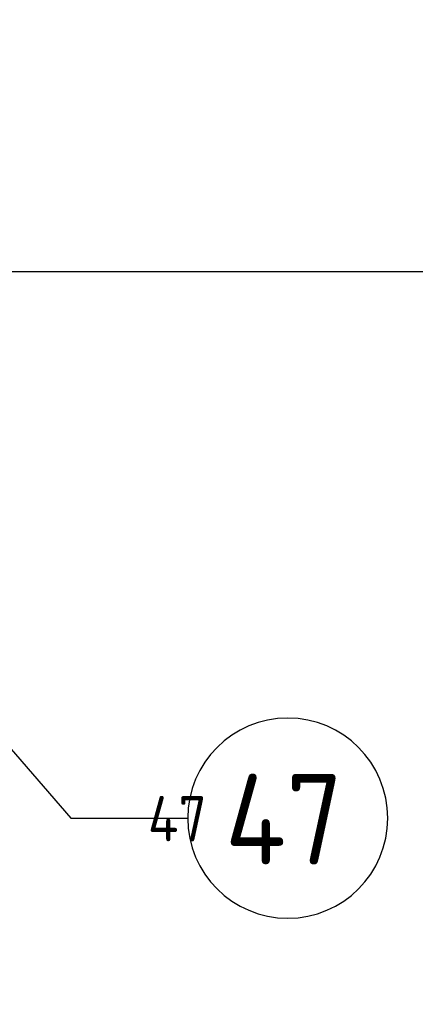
# Model space of a CAD drawing. Extents: x -89225 to 110569, y 13360 to 87647.
# Tile 67 of 256: x 7921 to 8707, y 62809 to 64764. Entities that reach past the tile are written whole.
import ezdxf

# ---------------------------------------------------------------- set-up
doc = ezdxf.new("R2010")
doc.units = 0
doc.layers.add('4', color=4, linetype='Continuous', lineweight=25)
for name, color, linetype in [('Beluchtingstank', 253, 'Continuous'), ('Iv-Lines 035', 4, 'Continuous'), ('Iv-Lines 035 @ 100', 4, 'Continuous'), ('Iv-Lines 035 @ 50', 4, 'Continuous')]:
    doc.layers.add(name, color=color, linetype=linetype)
doc.styles.add('ISO', font='ISO.SHX')

# ---------------------------------------------------------------- blocks, each defined once
blk = doc.blocks.new('*U80')
for points in [[(-7.441, -8.604), (0, 0)], [(0, 0), (2.324, 0)]]:
    blk.add_lwpolyline(points)
blk.add_circle((4.31, 0), 1.986)
blk.add_solid([(-6.108, -7.498), (-7.441, -8.604), (-6.539, -7.125)])
at = {"style": 'ISO'}
blk.add_attdef('NUMMER', (3.146, -0.835), '', height=1.8, dxfattribs=at)
blk = doc.blocks.new('*U553')
at = {"layer": 'Iv-Lines 035 @ 100'}
ref = blk.add_blockref('*U80', (8022.6, 63178.2), dxfattribs=dict(at, xscale=-100, yscale=100, zscale=100, rotation=180))
ref.add_attrib('NUMMER', '47', (8328.8, 63086.2), dxfattribs={"layer": '0', "height": 180, "style": 'ISO'})
at = {"layer": 'Iv-Lines 035 @ 50'}
ref = blk.add_blockref('*U80', (-8022.6, 63178.2), dxfattribs=dict(at, xscale=50, yscale=50, zscale=-50, rotation=180))
ref.add_attrib('NUMMER', '47', (8175.7, 63132.2), dxfattribs={"layer": '0', "height": 90, "style": 'ISO'})

msp = doc.modelspace()

# ---------------------------------------------------------------- linework, layer by layer
at = {"layer": '4', "ltscale": 0.5}
msp.add_line((1407.2, 64263.5), (14697.8, 64263.5), dxfattribs=at)
at = {"layer": 'Beluchtingstank', "lineweight": 9, "ltscale": 0.01}
for centre, radius, start in [((8275.9, 64263.1), 6774.8, 109.79902), ((8275.9, 64263.5), 6574.8, 108.57865), ((8275.9, 64263.1), 6475.2, 107.94251)]:
    msp.add_arc(centre, radius, start, 270, dxfattribs=at)

# ---------------------------------------------------------------- block references
at = {"layer": 'Iv-Lines 035'}
msp.add_blockref('*U553', (0, 0), dxfattribs=at)

doc.saveas('drawing.dxf')
